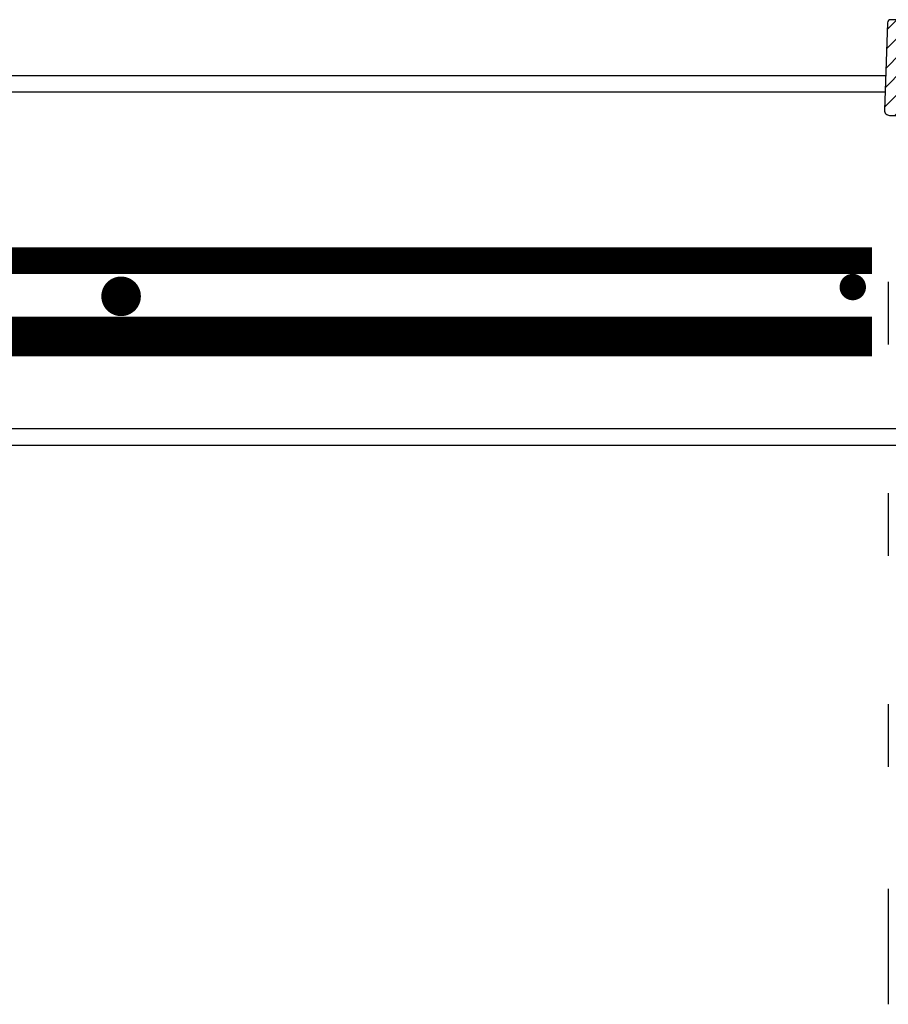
# Model space of a CAD drawing. Extents: x 1529 to 4201, y -422 to 622.
# Tile 177 of 256: x 2072 to 2088, y 109 to 128. Entities that reach past the tile are written whole.
import ezdxf

# ---------------------------------------------------------------- set-up
doc = ezdxf.new("R2010")
doc.units = 0
doc.header["$MEASUREMENT"] = 0
doc.linetypes.add('HIDDEN', pattern=[0.375, 0.25, -0.125])
doc.linetypes.add('TANK-SLAB$0$DASHED', pattern=[0.75, 0.5, -0.25])
for name, color, linetype in [('REBAR', 4, 'TANK-SLAB$0$DASHED'), ('SPILL-BUCKET', 1, 'CONTINUOUS'), ('TANK-SLAB', 6, 'CONTINUOUS')]:
    doc.layers.add(name, color=color, linetype=linetype)

msp = doc.modelspace()

# ---------------------------------------------------------------- hatches: boundary and pattern name
at = {"layer": 'SPILL-BUCKET'}
h = msp.add_hatch(dxfattribs=at)
h.set_pattern_fill('ANSI31', scale=2, style=0)
h.set_pattern_definition([(45, (8332.3715, -1173.2143), (-0.176776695, 0.176776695), [])])
edge = h.paths.add_edge_path()
edge.add_line((2089.20681, 125.64608), (2089.25628, 127.06253))
edge.add_line((2089.25628, 127.06253), (2089.19807, 127.12495))
edge.add_line((2089.19807, 127.12495), (2088.19997, 127.12495))
edge.add_arc((2088.19965, 127.14026), 0.01531, 181.187215, 271.187215, ccw=False)
edge.add_line((2088.18434, 127.13994), (2088.18434, 128.04617))
edge.add_arc((2088.15309, 128.04617), 0.03125, 0, 90)
edge.add_line((2088.15309, 128.07742), (2088.01127, 128.07742))
edge.add_arc((2088.01127, 128.01492), 0.0625, 90, 178.000024)
edge.add_line((2087.94881, 128.01711), (2087.89106, 126.36318))
edge.add_arc((2087.98475, 126.35991), 0.09375, 178.000024, 270)
edge.add_line((2087.98475, 126.26616), (2088.73922, 126.26616))
edge.add_arc((2088.73918, 126.1412), 0.12496, 1.981123, 89.981076, ccw=False)
edge.add_line((2088.86406, 126.14552), (2088.8815, 125.64608))
edge.add_line((2088.8815, 125.64608), (2089.20681, 125.64608))

# ---------------------------------------------------------------- linework, layer by layer
at = {"layer": 'REBAR', "linetype": 'HIDDEN', "const_width": 0.5}
msp.add_lwpolyline([(2028.10574, 123.51512), (2087.65567, 123.51512)], dxfattribs=at)
at = {"layer": 'REBAR'}
for points, const_width in [([(2087.16422, 123.01512, 1), (2087.41422, 123.01512, 1)], 0.25), ([(2073.61301, 122.83954, -1), (2073.23801, 122.83954, -1)], 0.375)]:
    msp.add_lwpolyline(points, format="xyb", close=True, dxfattribs=dict(at, const_width=const_width))
at = {"layer": 'REBAR', "const_width": 0.75}
msp.add_lwpolyline([(2028.10574, 122.08062), (2087.65567, 122.08062)], dxfattribs=at)
at = {"layer": 'SPILL-BUCKET', "color": 1, "linetype": 'Continuous'}
for p, q in [((2087.96262, 123.11099), (2087.96262, 121.92646)), ((2087.96262, 119.11372), (2087.96262, 117.92919)), ((2087.96262, 115.11645), (2087.96262, 113.93192)), ((2087.96262, 111.61884), (2087.96262, 109.435))]:
    msp.add_line(p, q, dxfattribs=at)
at = {"layer": 'SPILL-BUCKET', "color": 2, "linetype": 'Continuous'}
msp.add_lwpolyline([(2089.20681, 125.64608), (2089.25628, 127.06253), (2089.19807, 127.12495), (2088.19997, 127.12495, -0.41421356), (2088.18434, 127.13994), (2088.18434, 128.04617, 0.41421356), (2088.15309, 128.07742), (2088.01127, 128.07742, 0.40402635), (2087.94881, 128.01711), (2087.89106, 126.36318, 0.4244747), (2087.98475, 126.26616), (2088.73922, 126.26616, -0.40402598), (2088.86406, 126.14552), (2088.8815, 125.64608), (2089.20681, 125.64608)], format="xyb", dxfattribs=at)
at = {"layer": 'TANK-SLAB', "color": 2, "linetype": 'Continuous'}
for p, q in [((2027.68858, 127.02249), (2087.91408, 127.02249)), ((2027.69949, 126.70999), (2087.90317, 126.70999)), ((2026.57515, 120.33502), (2089.02751, 120.33502)), ((2026.57515, 120.02252), (2089.02751, 120.02252))]:
    msp.add_line(p, q, dxfattribs=at)

doc.saveas('drawing.dxf')
